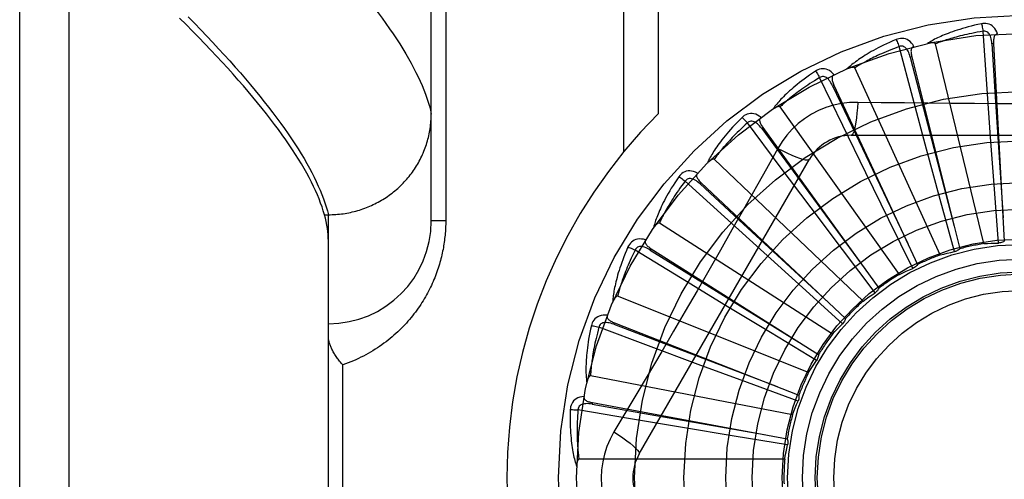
# Model space of a CAD drawing. Header units: inches. Extents: x 0 to 243, y 0 to 157.
# Tile 141 of 256: x 46.748 to 47.346, y 87.446 to 87.725. Entities that reach past the tile are written whole.
import ezdxf

# ---------------------------------------------------------------- set-up
doc = ezdxf.new("R2010")
doc.units = ezdxf.units.IN
doc.header["$LTSCALE"] = 13.357143
doc.header["$MEASUREMENT"] = 0
doc.linetypes.add('HIDDEN', pattern=[0.2, 0.1, -0.1])
doc.layers.add('LEFTHAND_DOOR_ASSEMBLY', color=7, linetype='CONTINUOUS')

msp = doc.modelspace()

# ---------------------------------------------------------------- linework, layer by layer
at = {"layer": 'LEFTHAND_DOOR_ASSEMBLY', "color": 8, "linetype": 'HIDDEN'}
for p, q in [((46.77773, 86.88988), (46.77773, 88.00302)), ((46.74773, 86.91927), (46.74773, 87.97363)), ((46.99773, 87.6027), (46.99773, 87.94306)), ((47.11444, 87.91645), (47.11444, 87.64443)), ((47.13565, 87.91645), (47.13565, 87.66782)), ((47.00651, 87.88395), (47.00651, 87.6027)), ((47.33518, 87.68577), (47.33292, 87.71799)), ((47.29027, 87.67746), (47.28195, 87.70867)), ((47.33343, 87.58889), (47.30397, 87.71033)), ((47.3393, 87.7105), (47.33834, 87.71045)), ((47.3393, 87.7105), (47.34584, 87.59033)), ((47.28964, 87.70253), (47.28871, 87.70229)), ((47.28964, 87.70253), (47.3188, 87.58576)), ((47.30689, 87.582), (47.25497, 87.69568)), ((47.24774, 87.66081), (47.23367, 87.68988)), ((47.24238, 87.6853), (47.24151, 87.68489)), ((47.24238, 87.6853), (47.29311, 87.57616)), ((47.33749, 87.65367), (47.33518, 87.68577)), ((47.28213, 87.57021), (47.20964, 87.67201)), ((47.29861, 87.64638), (47.29027, 87.67746)), ((47.20913, 87.6364), (47.18981, 87.66228)), ((47.26182, 87.63186), (47.24774, 87.66081)), ((47.19923, 87.65943), (47.19845, 87.65887)), ((47.19923, 87.65943), (47.2697, 87.56187)), ((47.25278, 87.65478), (47.45967, 87.65478)), ((47.33984, 87.62196), (47.33749, 87.65367)), ((47.20819, 87.64676), (47.20129, 87.63439)), ((47.30692, 87.61569), (47.29861, 87.64638)), ((47.12408, 87.46103), (47.22752, 87.6402)), ((47.26004, 87.55395), (47.1696, 87.64019)), ((47.22843, 87.61065), (47.20913, 87.6364)), ((47.27578, 87.6033), (47.26182, 87.63186)), ((47.17584, 87.60513), (47.15197, 87.62689)), ((47.16176, 87.62587), (47.1611, 87.62518)), ((47.16176, 87.62587), (47.24942, 87.54341)), ((47.34232, 87.58926), (47.33984, 87.62196)), ((47.31554, 87.58405), (47.30692, 87.61569)), ((46.93286, 87.60648), (46.93523, 87.60648)), ((46.93523, 87.60648), (46.93637, 87.60649)), ((46.93523, 87.28642), (46.93523, 87.60648)), ((47.24755, 87.58524), (47.22843, 87.61065)), ((47.00651, 87.6027), (46.99773, 87.6027)), ((47.24144, 87.53381), (47.1363, 87.60137)), ((47.19967, 87.58349), (47.17584, 87.60513)), ((47.29024, 87.57386), (47.27578, 87.6033)), ((47.14907, 87.56813), (47.12152, 87.58497)), ((47.13132, 87.58583), (47.13081, 87.58502)), ((47.13132, 87.58583), (47.233, 87.52145)), ((47.22325, 87.56217), (47.19967, 87.58349)), ((47.26732, 87.55907), (47.24755, 87.58524)), ((47.17656, 87.55139), (47.14907, 87.56813)), ((47.24761, 87.54021), (47.22325, 87.56217)), ((47.22698, 87.51051), (47.11096, 87.55695)), ((47.20375, 87.53491), (47.17656, 87.55139)), ((47.10901, 87.54075), (47.10866, 87.53985)), ((47.10901, 87.54075), (47.22104, 87.49677)), ((47.12979, 87.52672), (47.09954, 87.53805)), ((47.23183, 87.51796), (47.20375, 87.53491)), ((47.15995, 87.51549), (47.12979, 87.52672)), ((46.94401, 87.3777), (46.94401, 87.5152)), ((47.18977, 87.50445), (47.15995, 87.51549)), ((47.21719, 87.48489), (47.09448, 87.50854)), ((47.22054, 87.49313), (47.18977, 87.50445)), ((47.09563, 87.49226), (47.09545, 87.49131)), ((47.09563, 87.49226), (47.21396, 87.47028)), ((47.11869, 87.48242), (47.08685, 87.48782)), ((47.15043, 87.4771), (47.11869, 87.48242)), ((47.1818, 87.4719), (47.15043, 87.4771)), ((47.21416, 87.4666), (47.1818, 87.4719)), ((47.21243, 87.45788), (47.08746, 87.45788))]:
    msp.add_line(p, q, dxfattribs=at)
for points in [[(46.96291, 87.73247), (46.96541, 87.72918), (46.96783, 87.72592), (46.97015, 87.72271), (46.97239, 87.71954), (46.97453, 87.71642), (46.97659, 87.71334), (46.97855, 87.7103), (46.98042, 87.70731), (46.9822, 87.70436), (46.98389, 87.70146), (46.9855, 87.6986), (46.98701, 87.69578), (46.98843, 87.69301), (46.98976, 87.69028), (46.99101, 87.68759), (46.99216, 87.68495), (46.99322, 87.68235), (46.9942, 87.6798), (46.99508, 87.67729), (46.99588, 87.67482), (46.99658, 87.67239), (46.9972, 87.67001), (46.99773, 87.66767)], [(46.93286, 87.60648), (46.93217, 87.60881), (46.9314, 87.61118), (46.93054, 87.6136), (46.9296, 87.61606), (46.92857, 87.61857), (46.92745, 87.62112), (46.92624, 87.62371), (46.92495, 87.62635), (46.92357, 87.62902), (46.9221, 87.63175), (46.92054, 87.63451), (46.9189, 87.63732), (46.91717, 87.64017), (46.91535, 87.64307), (46.91344, 87.64601), (46.91144, 87.649), (46.90935, 87.65203), (46.90718, 87.65511), (46.90491, 87.65823), (46.90256, 87.66139), (46.90012, 87.6646), (46.89758, 87.66785), (46.89496, 87.67115), (46.89225, 87.67449), (46.88945, 87.67788), (46.88656, 87.68131), (46.88358, 87.68479), (46.88051, 87.68832), (46.87735, 87.69189), (46.87409, 87.6955), (46.87075, 87.69916), (46.86732, 87.70286), (46.86379, 87.70661), (46.86017, 87.71041), (46.85646, 87.71425), (46.85266, 87.71814), (46.84877, 87.72207), (46.84479, 87.72605)], [(46.85002, 87.7268), (46.8539, 87.72284), (46.85769, 87.71892), (46.8614, 87.71504), (46.86501, 87.7112), (46.86854, 87.70741), (46.87198, 87.70366), (46.87533, 87.69995), (46.87859, 87.69628), (46.88176, 87.69266), (46.88484, 87.68908), (46.88784, 87.68554), (46.89074, 87.68205), (46.89356, 87.6786), (46.89629, 87.67519), (46.89893, 87.67183), (46.90148, 87.66851), (46.90394, 87.66523), (46.90631, 87.662), (46.9086, 87.65881), (46.91079, 87.65566), (46.9129, 87.65256), (46.91492, 87.6495), (46.91685, 87.64648), (46.91869, 87.64351), (46.92045, 87.64058), (46.92211, 87.6377), (46.92369, 87.63486), (46.92518, 87.63206), (46.92658, 87.62931), (46.92789, 87.6266), (46.92912, 87.62393), (46.93025, 87.62131), (46.9313, 87.61873), (46.93226, 87.61619), (46.93313, 87.6137)], [(47.33198, 87.72257), (47.3298, 87.7221), (47.32772, 87.72162), (47.32574, 87.72114), (47.32385, 87.72065), (47.32206, 87.72016), (47.32035, 87.71967), (47.31873, 87.71918), (47.31718, 87.71869), (47.31571, 87.7182), (47.31431, 87.71771), (47.31297, 87.71722), (47.3117, 87.71674), (47.31049, 87.71627), (47.30933, 87.7158), (47.30823, 87.71534), (47.30719, 87.71488), (47.30619, 87.71443), (47.30525, 87.71398), (47.30435, 87.71354), (47.3035, 87.71311), (47.30269, 87.71268), (47.30192, 87.71226), (47.3012, 87.71184), (47.30051, 87.71144), (47.29985, 87.71104), (47.29923, 87.71064)], [(47.34172, 87.71633), (47.34123, 87.7176), (47.34066, 87.71872), (47.34, 87.71972), (47.33927, 87.72057), (47.33845, 87.72128), (47.33757, 87.72184), (47.33663, 87.72226), (47.33566, 87.72255), (47.33468, 87.7227), (47.33372, 87.72275), (47.33282, 87.7227), (47.33198, 87.72257)], [(47.33198, 87.72257), (47.33213, 87.72197), (47.33229, 87.72128), (47.33245, 87.72052), (47.33261, 87.71971), (47.33277, 87.71886), (47.33292, 87.71799)], [(47.29091, 87.70871), (47.29019, 87.70986), (47.28941, 87.71086), (47.28858, 87.71171), (47.2877, 87.71241), (47.28676, 87.71295), (47.28579, 87.71334), (47.28479, 87.71357), (47.28378, 87.71367), (47.28278, 87.71363), (47.28184, 87.7135), (47.28096, 87.71328), (47.28016, 87.71299)], [(47.33292, 87.71799), (47.33109, 87.71768), (47.32935, 87.71737), (47.32768, 87.71705), (47.32608, 87.71673), (47.32455, 87.71641), (47.32309, 87.71609), (47.32169, 87.71577), (47.32035, 87.71545), (47.31906, 87.71514), (47.31784, 87.71482), (47.31666, 87.71451), (47.31554, 87.7142), (47.31446, 87.71389), (47.31343, 87.71359), (47.31244, 87.7133), (47.3115, 87.713), (47.31059, 87.71272), (47.30972, 87.71243), (47.30889, 87.71216), (47.30809, 87.71188), (47.30733, 87.71161), (47.30659, 87.71135), (47.3059, 87.71109), (47.30523, 87.71083), (47.30458, 87.71058), (47.30397, 87.71033)], [(47.33834, 87.71045), (47.33826, 87.71148), (47.33813, 87.71246), (47.33795, 87.71337), (47.33772, 87.71423), (47.33745, 87.71502), (47.33712, 87.71574), (47.33674, 87.71639), (47.3363, 87.71695), (47.33581, 87.7174), (47.33527, 87.71774), (47.33469, 87.71796), (47.33409, 87.71808), (47.3335, 87.71809), (47.33291, 87.71799)], [(47.34172, 87.71633), (47.34127, 87.71626), (47.34086, 87.71611), (47.3405, 87.71589), (47.3402, 87.7156), (47.33995, 87.71525), (47.33975, 87.71486), (47.33959, 87.71442), (47.33947, 87.71394), (47.33938, 87.71343), (47.33932, 87.71288), (47.33928, 87.71232), (47.33927, 87.71173), (47.33928, 87.71113), (47.3393, 87.7105)], [(47.28016, 87.71299), (47.27811, 87.71212), (47.27616, 87.71125), (47.2743, 87.71041), (47.27255, 87.70957), (47.27088, 87.70875), (47.26929, 87.70795), (47.26779, 87.70715), (47.26637, 87.70638), (47.26501, 87.70562), (47.26373, 87.70487), (47.26251, 87.70414), (47.26135, 87.70343), (47.26025, 87.70273), (47.25921, 87.70206), (47.25821, 87.70139), (47.25727, 87.70075), (47.25638, 87.70012), (47.25554, 87.6995), (47.25474, 87.6989), (47.25398, 87.69831), (47.25327, 87.69774), (47.2526, 87.69718), (47.25197, 87.69663), (47.25136, 87.6961), (47.2508, 87.69559), (47.25026, 87.69508)], [(47.28195, 87.70867), (47.28022, 87.70802), (47.27856, 87.70738), (47.27698, 87.70676), (47.27547, 87.70614), (47.27403, 87.70554), (47.27265, 87.70495), (47.27134, 87.70437), (47.27009, 87.7038), (47.26889, 87.70325), (47.26774, 87.70271), (47.26665, 87.70218), (47.2656, 87.70166), (47.2646, 87.70116), (47.26365, 87.70067), (47.26273, 87.70019), (47.26186, 87.69972), (47.26102, 87.69927), (47.26022, 87.69883), (47.25946, 87.69839), (47.25873, 87.69798), (47.25803, 87.69757), (47.25736, 87.69717), (47.25672, 87.69678), (47.25611, 87.6964), (47.25553, 87.69603), (47.25497, 87.69568)], [(47.28016, 87.71299), (47.28042, 87.71243), (47.28071, 87.71178), (47.28101, 87.71107), (47.28132, 87.71031), (47.28164, 87.7095), (47.28195, 87.70867)], [(47.2887, 87.70229), (47.28842, 87.70329), (47.28811, 87.70422), (47.28776, 87.70509), (47.28738, 87.70589), (47.28696, 87.70661), (47.2865, 87.70726), (47.286, 87.70782), (47.28547, 87.70829), (47.2849, 87.70864), (47.28431, 87.70887), (47.2837, 87.70898), (47.28308, 87.70898), (47.2825, 87.70887), (47.28195, 87.70867)], [(47.29091, 87.70871), (47.29048, 87.70855), (47.2901, 87.70833), (47.2898, 87.70804), (47.28955, 87.7077), (47.28937, 87.70732), (47.28925, 87.70689), (47.28917, 87.70643), (47.28915, 87.70593), (47.28916, 87.70541), (47.2892, 87.70487), (47.28927, 87.70431), (47.28937, 87.70373), (47.28949, 87.70314), (47.28964, 87.70253)], [(47.30397, 87.71033), (47.3039, 87.71049), (47.30379, 87.71062), (47.30365, 87.71073), (47.30348, 87.71081), (47.30329, 87.71088), (47.30309, 87.71093), (47.30288, 87.71096), (47.30266, 87.71099), (47.30242, 87.711), (47.30218, 87.71101), (47.30193, 87.711), (47.30167, 87.71099), (47.3014, 87.71098), (47.30112, 87.71095), (47.30084, 87.71092), (47.30054, 87.71088), (47.30023, 87.71084), (47.29992, 87.71078), (47.29958, 87.71072), (47.29924, 87.71065)], [(47.33834, 87.71045), (47.34037, 87.67824), (47.34509, 87.60451)], [(47.28871, 87.70229), (47.29679, 87.67105), (47.31538, 87.59954)], [(47.25497, 87.69568), (47.25487, 87.69582), (47.25474, 87.69593), (47.25459, 87.696), (47.2544, 87.69605), (47.25421, 87.69608), (47.254, 87.69609), (47.25378, 87.69609), (47.25356, 87.69607), (47.25333, 87.69604), (47.25309, 87.696), (47.25284, 87.69595), (47.25259, 87.69589), (47.25233, 87.69582), (47.25206, 87.69574), (47.25179, 87.69566), (47.2515, 87.69556), (47.25121, 87.69546), (47.25091, 87.69535), (47.25059, 87.69522), (47.25027, 87.69509)], [(47.23109, 87.69377), (47.22924, 87.69253), (47.22749, 87.69131), (47.22583, 87.69013), (47.22426, 87.68898), (47.22278, 87.68786), (47.22138, 87.68677), (47.22005, 87.68571), (47.2188, 87.68467), (47.21761, 87.68367), (47.21649, 87.6827), (47.21543, 87.68175), (47.21443, 87.68083), (47.21348, 87.67994), (47.21258, 87.67907), (47.21174, 87.67824), (47.21093, 87.67743), (47.21018, 87.67664), (47.20947, 87.67587), (47.2088, 87.67513), (47.20817, 87.67441), (47.20758, 87.67371), (47.20702, 87.67303), (47.2065, 87.67238), (47.20601, 87.67175), (47.20555, 87.67113), (47.20512, 87.67053)], [(47.23367, 87.68988), (47.23209, 87.68891), (47.23058, 87.68797), (47.22915, 87.68705), (47.22778, 87.68616), (47.22648, 87.6853), (47.22524, 87.68446), (47.22406, 87.68364), (47.22294, 87.68285), (47.22187, 87.68208), (47.22084, 87.68133), (47.21987, 87.6806), (47.21894, 87.6799), (47.21805, 87.67921), (47.21721, 87.67855), (47.2164, 87.67791), (47.21563, 87.67729), (47.2149, 87.67668), (47.21419, 87.6761), (47.21352, 87.67553), (47.21289, 87.67498), (47.21228, 87.67444), (47.2117, 87.67393), (47.21114, 87.67342), (47.21062, 87.67294), (47.21011, 87.67247), (47.20964, 87.67201)], [(47.24246, 87.69161), (47.24153, 87.6926), (47.24058, 87.69344), (47.2396, 87.69411), (47.2386, 87.69463), (47.23758, 87.69499), (47.23656, 87.69518), (47.23552, 87.69522), (47.23451, 87.69513), (47.23355, 87.69491), (47.23264, 87.69459), (47.23183, 87.69422), (47.23109, 87.69377)], [(47.23109, 87.69377), (47.23146, 87.69327), (47.23186, 87.69269), (47.23229, 87.69205), (47.23274, 87.69136), (47.2332, 87.69063), (47.23367, 87.68988)], [(47.24151, 87.68489), (47.24104, 87.68582), (47.24056, 87.68667), (47.24005, 87.68746), (47.23953, 87.68817), (47.23898, 87.6888), (47.2384, 87.68935), (47.23781, 87.68981), (47.23719, 87.69017), (47.23657, 87.6904), (47.23595, 87.69052), (47.23532, 87.69051), (47.23472, 87.69039), (47.23417, 87.69018), (47.23366, 87.68987)], [(47.24246, 87.69161), (47.24206, 87.69137), (47.24174, 87.69109), (47.24149, 87.69074), (47.24132, 87.69036), (47.24121, 87.68995), (47.24117, 87.68951), (47.24118, 87.68904), (47.24125, 87.68855), (47.24136, 87.68804), (47.24151, 87.68752), (47.24168, 87.68698), (47.24189, 87.68643), (47.24212, 87.68587), (47.24238, 87.6853)], [(47.24151, 87.68489), (47.25536, 87.65575), (47.28714, 87.58905)], [(47.20964, 87.67201), (47.20951, 87.67213), (47.20936, 87.67221), (47.20919, 87.67226), (47.20901, 87.67227), (47.20881, 87.67226), (47.2086, 87.67223), (47.20839, 87.67219), (47.20818, 87.67213), (47.20795, 87.67205), (47.20773, 87.67197), (47.20749, 87.67187), (47.20725, 87.67177), (47.20701, 87.67165), (47.20676, 87.67152), (47.20651, 87.67139), (47.20625, 87.67124), (47.20598, 87.67108), (47.20571, 87.67092), (47.20545, 87.67075), (47.2052, 87.67059)], [(47.25677, 87.6748), (47.25183, 87.67465), (47.24697, 87.67407), (47.24218, 87.67305), (47.23751, 87.67162), (47.23298, 87.66976), (47.22863, 87.66751), (47.2245, 87.66487), (47.22062, 87.66187), (47.21703, 87.65855), (47.21375, 87.65491), (47.2108, 87.65097), (47.20819, 87.64676)], [(47.25677, 87.6748), (47.25657, 87.67142), (47.25632, 87.66823), (47.25602, 87.66535), (47.25566, 87.66275), (47.25527, 87.66044), (47.25483, 87.65848), (47.25435, 87.6569), (47.25385, 87.65573), (47.25332, 87.65502), (47.25278, 87.65478)], [(47.31357, 87.67415), (47.28515, 87.67443), (47.27099, 87.67459), (47.25677, 87.6748)], [(47.44152, 87.67459), (47.41318, 87.67429), (47.39897, 87.67416), (47.38474, 87.67407), (47.37051, 87.674), (47.35628, 87.67398), (47.34204, 87.67399), (47.3278, 87.67406), (47.31357, 87.67415)], [(46.93637, 87.60649), (46.9375, 87.60652), (46.93862, 87.60657), (46.93975, 87.60664), (46.94087, 87.60673), (46.942, 87.60684), (46.94312, 87.60697), (46.94423, 87.60711), (46.94535, 87.60728), (46.94646, 87.60747), (46.94757, 87.60768), (46.94867, 87.60791), (46.94977, 87.60816), (46.95087, 87.60842), (46.95196, 87.60871), (46.95304, 87.60901), (46.95412, 87.60934), (46.95519, 87.60968), (46.95626, 87.61005), (46.95732, 87.61043), (46.95837, 87.61083), (46.95941, 87.61124), (46.96045, 87.61168), (46.96148, 87.61214), (46.9625, 87.61261), (46.96351, 87.6131), (46.96451, 87.61361), (46.9655, 87.61414), (46.96648, 87.61468), (46.96746, 87.61524), (46.96842, 87.61582), (46.96937, 87.61641), (46.97031, 87.61703), (46.97123, 87.61765), (46.97215, 87.6183), (46.97306, 87.61896), (46.97395, 87.61964), (46.97483, 87.62033), (46.97569, 87.62104), (46.97655, 87.62176), (46.97739, 87.6225), (46.97821, 87.62325), (46.97902, 87.62402), (46.97982, 87.6248), (46.9806, 87.62559), (46.98137, 87.6264), (46.98213, 87.62722), (46.98286, 87.62806), (46.98359, 87.62891), (46.98429, 87.62977), (46.98498, 87.63064), (46.98566, 87.63153), (46.98632, 87.63243), (46.98696, 87.63333), (46.98758, 87.63425), (46.98819, 87.63519), (46.98878, 87.63613), (46.98935, 87.63708), (46.98991, 87.63804), (46.99045, 87.63901), (46.99097, 87.63999), (46.99147, 87.64098), (46.99195, 87.64198), (46.99242, 87.64299), (46.99286, 87.644), (46.99329, 87.64503), (46.9937, 87.64605), (46.99409, 87.64709), (46.99445, 87.64814), (46.99481, 87.64919), (46.99514, 87.65024), (46.99545, 87.6513), (46.99574, 87.65237), (46.99601, 87.65344), (46.99626, 87.65452), (46.9965, 87.6556), (46.99671, 87.65669), (46.9969, 87.65777), (46.99708, 87.65887), (46.99723, 87.65996), (46.99736, 87.66106), (46.99747, 87.66216), (46.99756, 87.66326), (46.99763, 87.66436), (46.99769, 87.66546), (46.99772, 87.66657), (46.99773, 87.66767)], [(47.18655, 87.66562), (47.18496, 87.66405), (47.18347, 87.66253), (47.18207, 87.66105), (47.18075, 87.65962), (47.1795, 87.65824), (47.17833, 87.6569), (47.17723, 87.65561), (47.1762, 87.65436), (47.17522, 87.65315), (47.17431, 87.65198), (47.17345, 87.65085), (47.17264, 87.64976), (47.17187, 87.6487), (47.17116, 87.64769), (47.17048, 87.6467), (47.16985, 87.64575), (47.16925, 87.64484), (47.1687, 87.64395), (47.16818, 87.6431), (47.1677, 87.64227), (47.16725, 87.64147), (47.16684, 87.6407), (47.16645, 87.63996), (47.16609, 87.63925), (47.16575, 87.63856), (47.16545, 87.63789)], [(47.19812, 87.66565), (47.19702, 87.66645), (47.19593, 87.66709), (47.19484, 87.66757), (47.19376, 87.66789), (47.19269, 87.66804), (47.19165, 87.66804), (47.19062, 87.66788), (47.18965, 87.6676), (47.18874, 87.6672), (47.18791, 87.66672), (47.18718, 87.6662), (47.18655, 87.66562)], [(47.18655, 87.66562), (47.187, 87.6652), (47.18751, 87.66471), (47.18805, 87.66416), (47.18862, 87.66357), (47.18922, 87.66293), (47.18981, 87.66228)], [(47.19812, 87.66565), (47.19777, 87.66534), (47.19751, 87.665), (47.19733, 87.66462), (47.19723, 87.66421), (47.19721, 87.66378), (47.19725, 87.66334), (47.19735, 87.66289), (47.19751, 87.66242), (47.19771, 87.66194), (47.19796, 87.66145), (47.19823, 87.66095), (47.19854, 87.66045), (47.19887, 87.65995), (47.19923, 87.65943)], [(47.18981, 87.66228), (47.18845, 87.66104), (47.18714, 87.65983), (47.18591, 87.65866), (47.18474, 87.65752), (47.18362, 87.65643), (47.18257, 87.65537), (47.18156, 87.65434), (47.18061, 87.65335), (47.1797, 87.65239), (47.17884, 87.65146), (47.17802, 87.65057), (47.17724, 87.6497), (47.1765, 87.64886), (47.1758, 87.64805), (47.17512, 87.64726), (47.17449, 87.64651), (47.17388, 87.64577), (47.1733, 87.64507), (47.17275, 87.64438), (47.17223, 87.64372), (47.17173, 87.64308), (47.17126, 87.64246), (47.17081, 87.64187), (47.17039, 87.64129), (47.16998, 87.64073), (47.1696, 87.64019)], [(47.19845, 87.65887), (47.19782, 87.65969), (47.19719, 87.66044), (47.19654, 87.66112), (47.19589, 87.66172), (47.19523, 87.66223), (47.19456, 87.66266), (47.19389, 87.663), (47.19322, 87.66323), (47.19257, 87.66335), (47.19193, 87.66335), (47.19132, 87.66322), (47.19075, 87.66299), (47.19025, 87.66268), (47.18981, 87.66228)], [(47.19845, 87.65887), (47.21757, 87.63288), (47.2614, 87.57339)], [(47.20819, 87.64676), (47.21122, 87.64524), (47.21411, 87.64387), (47.21676, 87.64269), (47.21918, 87.64169), (47.22138, 87.64088), (47.2233, 87.64028), (47.22491, 87.6399), (47.22617, 87.63976), (47.22705, 87.63986), (47.22752, 87.6402)], [(47.1696, 87.64019), (47.16945, 87.64029), (47.16929, 87.64034), (47.16912, 87.64035), (47.16893, 87.64033), (47.16874, 87.64028), (47.16854, 87.64021), (47.16834, 87.64013), (47.16814, 87.64003), (47.16794, 87.63992), (47.16773, 87.63979), (47.16752, 87.63965), (47.1673, 87.6395), (47.16709, 87.63934), (47.16687, 87.63917), (47.16665, 87.63899), (47.16642, 87.6388), (47.16619, 87.63859), (47.16595, 87.63838), (47.1657, 87.63814), (47.16545, 87.6379)], [(47.20129, 87.63439), (47.18739, 87.6097), (47.1804, 87.59732), (47.17336, 87.58495), (47.16631, 87.5726), (47.1592, 87.56026), (47.15207, 87.54793), (47.1449, 87.53564), (47.1377, 87.52336)], [(47.15949, 87.63176), (47.15826, 87.63234), (47.15707, 87.63276), (47.15591, 87.63303), (47.15479, 87.63314), (47.15371, 87.63309), (47.15268, 87.63289), (47.15171, 87.63254), (47.15081, 87.63208), (47.14999, 87.63151), (47.14927, 87.63089), (47.14865, 87.63023), (47.14813, 87.62955)], [(47.15949, 87.63176), (47.15921, 87.6314), (47.15902, 87.63101), (47.15891, 87.6306), (47.15889, 87.63018), (47.15895, 87.62976), (47.15908, 87.62934), (47.15926, 87.62891), (47.15951, 87.62848), (47.1598, 87.62804), (47.16013, 87.62761), (47.16049, 87.62718), (47.16089, 87.62674), (47.16131, 87.62631), (47.16176, 87.62587)], [(47.14813, 87.62955), (47.14688, 87.62771), (47.1457, 87.62593), (47.1446, 87.62421), (47.14357, 87.62256), (47.14261, 87.62097), (47.14172, 87.61944), (47.14088, 87.61796), (47.1401, 87.61653), (47.13938, 87.61516), (47.1387, 87.61384), (47.13807, 87.61257), (47.13748, 87.61134), (47.13693, 87.61016), (47.13642, 87.60903), (47.13594, 87.60793), (47.1355, 87.60688), (47.13509, 87.60587), (47.13471, 87.60489), (47.13437, 87.60395), (47.13405, 87.60305), (47.13376, 87.60218), (47.1335, 87.60135), (47.13326, 87.60055), (47.13304, 87.59978), (47.13284, 87.59904), (47.13266, 87.59832)], [(47.15197, 87.62689), (47.15087, 87.6254), (47.14982, 87.62397), (47.14883, 87.62259), (47.14789, 87.62126), (47.14701, 87.61997), (47.14617, 87.61873), (47.14538, 87.61753), (47.14463, 87.61638), (47.14392, 87.61526), (47.14325, 87.61419), (47.14261, 87.61315), (47.14201, 87.61215), (47.14144, 87.61119), (47.1409, 87.61026), (47.14039, 87.60936), (47.13991, 87.6085), (47.13945, 87.60766), (47.13902, 87.60686), (47.13861, 87.60608), (47.13822, 87.60533), (47.13785, 87.60461), (47.13751, 87.60392), (47.13718, 87.60324), (47.13687, 87.6026), (47.13658, 87.60197), (47.1363, 87.60137)], [(47.14813, 87.62955), (47.14866, 87.62922), (47.14925, 87.62883), (47.14989, 87.6284), (47.15056, 87.62792), (47.15126, 87.62741), (47.15197, 87.62689)], [(47.1611, 87.62517), (47.16033, 87.62586), (47.15956, 87.62648), (47.1588, 87.62702), (47.15805, 87.62748), (47.1573, 87.62786), (47.15656, 87.62816), (47.15584, 87.62836), (47.15514, 87.62847), (47.15448, 87.62846), (47.15385, 87.62833), (47.15327, 87.62809), (47.15276, 87.62776), (47.15233, 87.62736), (47.15197, 87.62688)], [(47.1611, 87.62518), (47.1848, 87.60327), (47.23909, 87.55316)], [(46.93313, 87.6137), (46.93392, 87.61125), (46.93462, 87.60884), (46.93523, 87.60648)], [(46.93523, 87.5905), (46.93519, 87.59237), (46.93508, 87.59428), (46.93489, 87.59622), (46.93463, 87.5982), (46.9343, 87.60021), (46.93389, 87.60227), (46.93341, 87.60435), (46.93286, 87.60648)], [(47.00651, 87.6027), (47.00651, 87.60162), (47.00649, 87.60055), (47.00646, 87.59948), (47.00641, 87.59841), (47.00636, 87.59734), (47.00629, 87.59626), (47.00621, 87.59519), (47.00611, 87.59411), (47.006, 87.59302), (47.00588, 87.59194), (47.00575, 87.59085), (47.0056, 87.58976), (47.00544, 87.58866), (47.00527, 87.58756), (47.00508, 87.58646), (47.00487, 87.58536), (47.00465, 87.58425), (47.00442, 87.58313), (47.00417, 87.58202), (47.00391, 87.58089), (47.00362, 87.57976), (47.00333, 87.57863), (47.00301, 87.57749), (47.00268, 87.57634), (47.00233, 87.57519), (47.00196, 87.57404), (47.00157, 87.57288), (47.00117, 87.57172), (47.00075, 87.57055), (47.0003, 87.56938), (46.99984, 87.56821), (46.99936, 87.56704), (46.99886, 87.56587), (46.99835, 87.5647), (46.99781, 87.56353), (46.99725, 87.56236), (46.99667, 87.56119), (46.99608, 87.56002), (46.99546, 87.55885), (46.99482, 87.55769), (46.99416, 87.55653), (46.99348, 87.55536), (46.99278, 87.55421), (46.99206, 87.55305), (46.99131, 87.5519), (46.99055, 87.55075), (46.98976, 87.54961), (46.98895, 87.54847), (46.98811, 87.54733), (46.98725, 87.5462), (46.98637, 87.54508), (46.98547, 87.54396), (46.98454, 87.54285), (46.98359, 87.54174), (46.98261, 87.54065), (46.98161, 87.53956), (46.98059, 87.53848), (46.97954, 87.53741), (46.97847, 87.53635), (46.97737, 87.5353), (46.97625, 87.53426), (46.9751, 87.53324), (46.97393, 87.53223), (46.97273, 87.53123), (46.97151, 87.53024), (46.97027, 87.52927), (46.969, 87.52832), (46.96771, 87.52738), (46.96639, 87.52646), (46.96505, 87.52555), (46.96369, 87.52467), (46.9623, 87.5238), (46.96089, 87.52296), (46.95946, 87.52213), (46.958, 87.52133), (46.95653, 87.52055), (46.95503, 87.51979), (46.95352, 87.51906), (46.95198, 87.51835), (46.95042, 87.51767), (46.94885, 87.51701), (46.94725, 87.51638), (46.94564, 87.51578), (46.94401, 87.5152)], [(47.1363, 87.60137), (47.13614, 87.60144), (47.13598, 87.60146), (47.1358, 87.60144), (47.13562, 87.60138), (47.13544, 87.6013), (47.13526, 87.60119), (47.13508, 87.60107), (47.13491, 87.60094), (47.13473, 87.60079), (47.13455, 87.60062), (47.13437, 87.60045), (47.13418, 87.60026), (47.134, 87.60006), (47.13382, 87.59985), (47.13363, 87.59963), (47.13345, 87.5994), (47.13325, 87.59915), (47.13306, 87.5989), (47.13289, 87.59865), (47.13272, 87.59841)], [(47.12797, 87.59118), (47.12666, 87.59152), (47.12541, 87.59171), (47.12422, 87.59175), (47.1231, 87.59164), (47.12205, 87.59139), (47.12108, 87.591), (47.12019, 87.59048), (47.11939, 87.58985), (47.1187, 87.58914), (47.1181, 87.58839), (47.11762, 87.58763), (47.11724, 87.58686)], [(47.12798, 87.59118), (47.12777, 87.59077), (47.12765, 87.59036), (47.12763, 87.58993), (47.12769, 87.58952), (47.12782, 87.58911), (47.12803, 87.58872), (47.12829, 87.58833), (47.12861, 87.58796), (47.12898, 87.58759), (47.12939, 87.58722), (47.12983, 87.58687), (47.1303, 87.58652), (47.1308, 87.58617), (47.13132, 87.58583)], [(47.33343, 87.58889), (47.33566, 87.58903), (47.33788, 87.58914), (47.3401, 87.58922), (47.34232, 87.58926)], [(47.34584, 87.59033), (47.3453, 87.59001), (47.34474, 87.58975), (47.34415, 87.58954), (47.34354, 87.58939), (47.34293, 87.5893), (47.34232, 87.58926)], [(47.11724, 87.58686), (47.11636, 87.58481), (47.11554, 87.58284), (47.11479, 87.58095), (47.11409, 87.57913), (47.11345, 87.57739), (47.11286, 87.57571), (47.11232, 87.5741), (47.11182, 87.57256), (47.11137, 87.57107), (47.11095, 87.56965), (47.11057, 87.56828), (47.11023, 87.56696), (47.10991, 87.5657), (47.10962, 87.56449), (47.10936, 87.56332), (47.10912, 87.56221), (47.10891, 87.56114), (47.10873, 87.56011), (47.10857, 87.55912), (47.10843, 87.55817), (47.10831, 87.55727), (47.10821, 87.5564), (47.10812, 87.55557), (47.10805, 87.55477), (47.108, 87.554), (47.10796, 87.55327)], [(47.12152, 87.58497), (47.12071, 87.58331), (47.11995, 87.5817), (47.11924, 87.58016), (47.11857, 87.57867), (47.11795, 87.57724), (47.11736, 87.57586), (47.11681, 87.57454), (47.11629, 87.57326), (47.11581, 87.57203), (47.11535, 87.57085), (47.11492, 87.56971), (47.11452, 87.56862), (47.11415, 87.56756), (47.11379, 87.56655), (47.11346, 87.56557), (47.11315, 87.56463), (47.11286, 87.56372), (47.11259, 87.56285), (47.11233, 87.56201), (47.11209, 87.5612), (47.11187, 87.56043), (47.11166, 87.55968), (47.11146, 87.55896), (47.11128, 87.55826), (47.11112, 87.55759), (47.11096, 87.55695)], [(47.11724, 87.58686), (47.11782, 87.58664), (47.11847, 87.58637), (47.11918, 87.58606), (47.11993, 87.58572), (47.12072, 87.58536), (47.12152, 87.58497)], [(47.13081, 87.58502), (47.12991, 87.58555), (47.12904, 87.586), (47.1282, 87.58639), (47.12737, 87.5867), (47.12656, 87.58694), (47.12578, 87.58709), (47.12503, 87.58715), (47.12433, 87.58712), (47.12368, 87.58699), (47.12309, 87.58675), (47.12257, 87.5864), (47.12212, 87.58598), (47.12177, 87.5855), (47.12151, 87.58497)], [(47.13081, 87.58502), (47.15822, 87.56799), (47.22101, 87.52906)], [(47.30689, 87.582), (47.30904, 87.58256), (47.3112, 87.58309), (47.31337, 87.58359), (47.31554, 87.58405)], [(47.3188, 87.58576), (47.31833, 87.58535), (47.31783, 87.58499), (47.31729, 87.58467), (47.31672, 87.58441), (47.31614, 87.5842), (47.31554, 87.58405)], [(47.29311, 87.57616), (47.29273, 87.57567), (47.29231, 87.57522), (47.29183, 87.57481), (47.29133, 87.57444), (47.2908, 87.57412), (47.29024, 87.57386)], [(47.28213, 87.57021), (47.28414, 87.57117), (47.28616, 87.5721), (47.28819, 87.573), (47.29024, 87.57386)], [(47.26004, 87.55395), (47.26183, 87.55528), (47.26364, 87.55657), (47.26547, 87.55784), (47.26732, 87.55907)], [(47.2697, 87.56187), (47.26942, 87.56132), (47.26909, 87.5608), (47.26871, 87.5603), (47.26828, 87.55984), (47.26782, 87.55943), (47.26732, 87.55907)], [(47.11096, 87.55695), (47.11079, 87.55698), (47.11062, 87.55698), (47.11045, 87.55692), (47.11029, 87.55683), (47.11013, 87.55672), (47.10997, 87.55658), (47.10982, 87.55643), (47.10967, 87.55626), (47.10952, 87.55608), (47.10937, 87.55588), (47.10923, 87.55568), (47.10909, 87.55546), (47.10895, 87.55523), (47.10881, 87.55499), (47.10867, 87.55474), (47.10853, 87.55448), (47.10839, 87.5542), (47.10824, 87.55391), (47.1081, 87.5536), (47.10796, 87.55328)], [(47.10471, 87.54537), (47.10335, 87.54545), (47.10209, 87.5454), (47.10091, 87.54521), (47.09983, 87.5449), (47.09885, 87.54445), (47.09797, 87.54388), (47.0972, 87.5432), (47.09653, 87.54244), (47.09598, 87.54161), (47.09554, 87.54076), (47.09521, 87.53992), (47.09499, 87.53909)], [(47.10866, 87.53985), (47.10768, 87.5402), (47.10674, 87.54049), (47.10583, 87.54071), (47.10496, 87.54086), (47.10413, 87.54094), (47.10333, 87.54094), (47.10258, 87.54086), (47.10189, 87.54069), (47.10128, 87.54044), (47.10075, 87.54009), (47.1003, 87.53965), (47.09995, 87.53915), (47.0997, 87.53862), (47.09954, 87.53805)], [(47.10471, 87.54537), (47.10458, 87.54493), (47.10455, 87.5445), (47.10461, 87.54408), (47.10474, 87.54368), (47.10495, 87.54331), (47.10523, 87.54296), (47.10556, 87.54263), (47.10594, 87.54232), (47.10638, 87.54203), (47.10684, 87.54175), (47.10734, 87.54148), (47.10787, 87.54123), (47.10843, 87.54098), (47.10901, 87.54075)], [(47.24144, 87.53381), (47.24294, 87.53545), (47.24448, 87.53706), (47.24603, 87.53865), (47.24761, 87.54021)], [(47.24942, 87.54341), (47.24925, 87.54281), (47.24902, 87.54223), (47.24874, 87.54168), (47.24841, 87.54116), (47.24804, 87.54067), (47.24761, 87.54021)], [(47.09499, 87.53909), (47.09451, 87.53692), (47.09408, 87.53483), (47.09369, 87.53283), (47.09335, 87.53091), (47.09305, 87.52908), (47.09279, 87.52732), (47.09257, 87.52564), (47.09237, 87.52402), (47.09221, 87.52248), (47.09207, 87.521), (47.09195, 87.51959), (47.09186, 87.51823), (47.09179, 87.51693), (47.09174, 87.51568), (47.0917, 87.51449), (47.09168, 87.51335), (47.09168, 87.51226), (47.09169, 87.51121), (47.09172, 87.51021), (47.09176, 87.50926), (47.09182, 87.50835), (47.09188, 87.50748), (47.09195, 87.50664), (47.09204, 87.50585), (47.09213, 87.50508), (47.09223, 87.50436)], [(47.09954, 87.53805), (47.09907, 87.53626), (47.09863, 87.53454), (47.09822, 87.53289), (47.09785, 87.5313), (47.0975, 87.52978), (47.09718, 87.52832), (47.09689, 87.52691), (47.09663, 87.52556), (47.09638, 87.52426), (47.09616, 87.52302), (47.09596, 87.52182), (47.09577, 87.52067), (47.0956, 87.51956), (47.09545, 87.5185), (47.09531, 87.51747), (47.09518, 87.51649), (47.09506, 87.51555), (47.09496, 87.51464), (47.09487, 87.51377), (47.09478, 87.51293), (47.09471, 87.51212), (47.09465, 87.51135), (47.09459, 87.5106), (47.09455, 87.50989), (47.09451, 87.5092), (47.09448, 87.50854)], [(47.09499, 87.53909), (47.0956, 87.53898), (47.09629, 87.53884), (47.09704, 87.53868), (47.09785, 87.53849), (47.09869, 87.53828), (47.09954, 87.53805)], [(47.10866, 87.53985), (47.13879, 87.52832), (47.20782, 87.50198)], [(46.94401, 87.5152), (46.94351, 87.51576), (46.94303, 87.51632), (46.94255, 87.51689), (46.94209, 87.51746), (46.94164, 87.51802), (46.94121, 87.51859), (46.94079, 87.51916), (46.94038, 87.51973), (46.93999, 87.5203), (46.93961, 87.52086), (46.93924, 87.52143), (46.93889, 87.52199), (46.93856, 87.52254), (46.93824, 87.5231), (46.93794, 87.52365), (46.93766, 87.5242), (46.93739, 87.52474), (46.93713, 87.52527), (46.93689, 87.5258), (46.93667, 87.52633), (46.93647, 87.52684), (46.93628, 87.52735), (46.93611, 87.52786), (46.93595, 87.52835), (46.93581, 87.52884), (46.93568, 87.52932), (46.93557, 87.52978), (46.93548, 87.53024), (46.9354, 87.53069), (46.93534, 87.53114), (46.93529, 87.53157), (46.93525, 87.53199), (46.93523, 87.5324), (46.93523, 87.5328)], [(47.1377, 87.52336), (47.12325, 87.49888), (47.11603, 87.4867), (47.10874, 87.47449)], [(47.22698, 87.51051), (47.22815, 87.5124), (47.22935, 87.51427), (47.23057, 87.51613), (47.23183, 87.51796)], [(47.233, 87.52145), (47.23295, 87.52083), (47.23283, 87.52022), (47.23266, 87.51962), (47.23243, 87.51903), (47.23216, 87.51848), (47.23183, 87.51796)], [(47.09448, 87.50854), (47.09431, 87.50854), (47.09414, 87.5085), (47.09399, 87.50841), (47.09384, 87.50829), (47.09371, 87.50815), (47.09358, 87.50798), (47.09346, 87.50781), (47.09334, 87.50761), (47.09323, 87.50741), (47.09313, 87.50719), (47.09302, 87.50696), (47.09292, 87.50672), (47.09283, 87.50646), (47.09274, 87.5062), (47.09265, 87.50593), (47.09256, 87.50565), (47.09247, 87.50535), (47.09239, 87.50504), (47.09231, 87.50471), (47.09223, 87.50436)], [(47.09053, 87.49598), (47.08919, 87.49581), (47.08796, 87.49552), (47.08684, 87.49511), (47.08583, 87.49459), (47.08495, 87.49397), (47.0842, 87.49325), (47.08357, 87.49243), (47.08306, 87.49155), (47.08268, 87.49064), (47.08241, 87.48972), (47.08224, 87.48884), (47.08218, 87.48798)], [(47.09053, 87.49598), (47.09049, 87.49552), (47.09054, 87.49509), (47.09068, 87.49469), (47.09089, 87.49433), (47.09116, 87.49401), (47.0915, 87.49372), (47.09189, 87.49346), (47.09232, 87.49322), (47.0928, 87.49302), (47.09332, 87.49283), (47.09386, 87.49267), (47.09443, 87.49252), (47.09502, 87.49238), (47.09563, 87.49226)], [(47.21719, 87.48489), (47.21798, 87.48697), (47.21881, 87.48904), (47.21966, 87.49109), (47.22054, 87.49313)], [(47.22104, 87.49677), (47.2211, 87.49615), (47.2211, 87.49553), (47.22105, 87.49491), (47.22093, 87.49429), (47.22077, 87.4937), (47.22054, 87.49313)], [(47.08218, 87.48798), (47.08212, 87.48568), (47.0821, 87.48348), (47.0821, 87.48137), (47.08214, 87.47936), (47.0822, 87.47744), (47.08229, 87.4756), (47.08239, 87.47385), (47.08251, 87.47218), (47.08265, 87.47058), (47.08281, 87.46906), (47.08298, 87.46761), (47.08315, 87.46622), (47.08334, 87.4649), (47.08354, 87.46363), (47.08375, 87.46242), (47.08397, 87.46126), (47.08419, 87.46014), (47.08443, 87.45907), (47.08467, 87.45804), (47.08492, 87.45705), (47.08518, 87.45609), (47.08546, 87.45515), (47.08574, 87.45425), (47.08604, 87.45336)], [(47.08218, 87.48798), (47.08279, 87.48799), (47.0835, 87.48798), (47.08427, 87.48796), (47.0851, 87.48792), (47.08596, 87.48788), (47.08685, 87.48782)], [(47.08685, 87.48782), (47.08672, 87.48597), (47.08661, 87.4842), (47.08652, 87.4825), (47.08646, 87.48087), (47.08641, 87.47931), (47.08637, 87.47781), (47.08635, 87.47638), (47.08635, 87.475), (47.08635, 87.47368), (47.08637, 87.47241), (47.0864, 87.4712), (47.08643, 87.47003), (47.08647, 87.46891), (47.08652, 87.46784), (47.08658, 87.46681), (47.08664, 87.46582), (47.08671, 87.46487), (47.08677, 87.46396), (47.08685, 87.46309), (47.08693, 87.46225), (47.08701, 87.46144), (47.08709, 87.46067), (47.08718, 87.45993), (47.08727, 87.45922), (47.08736, 87.45853), (47.08746, 87.45788)], [(47.09545, 87.49131), (47.09443, 87.49147), (47.09345, 87.49157), (47.09252, 87.49162), (47.09163, 87.4916), (47.0908, 87.49152), (47.09002, 87.49137), (47.0893, 87.49115), (47.08865, 87.49086), (47.0881, 87.49049), (47.08764, 87.49005), (47.08729, 87.48953), (47.08704, 87.48898), (47.08689, 87.4884), (47.08684, 87.48781)], [(47.09545, 87.49131), (47.12723, 87.48569), (47.2, 87.47289)], [(47.10874, 87.47449), (47.10639, 87.47013), (47.10446, 87.46561), (47.10295, 87.46094), (47.10186, 87.45616), (47.1012, 87.45132), (47.10098, 87.44645)], [(47.10874, 87.47449), (47.11157, 87.47263), (47.1142, 87.47082), (47.11655, 87.46912), (47.11862, 87.46751), (47.12042, 87.46601), (47.1219, 87.46465), (47.12304, 87.46345), (47.12379, 87.46243), (47.12414, 87.46162), (47.12408, 87.46103)], [(47.21396, 87.47028), (47.21413, 87.46968), (47.21426, 87.46908), (47.21432, 87.46845), (47.21432, 87.46782), (47.21427, 87.46721), (47.21416, 87.4666)], [(47.21243, 87.45788), (47.21281, 87.46007), (47.21323, 87.46226), (47.21368, 87.46444), (47.21416, 87.4666)], [(47.08746, 87.45788), (47.08729, 87.45785), (47.08714, 87.45778), (47.087, 87.45766), (47.08688, 87.45752), (47.08677, 87.45735), (47.08668, 87.45717), (47.0866, 87.45697), (47.08652, 87.45676), (47.08645, 87.45654), (47.08639, 87.4563), (47.08633, 87.45606), (47.08628, 87.4558), (47.08623, 87.45554), (47.08619, 87.45527), (47.08615, 87.45498), (47.08612, 87.45469), (47.08609, 87.45437), (47.08607, 87.45406), (47.08606, 87.45376), (47.08605, 87.45348)], [(47.10098, 87.44645), (47.10121, 87.44157), (47.10186, 87.43674), (47.10295, 87.43196), (47.10446, 87.42729), (47.10639, 87.42277), (47.10874, 87.41841)]]:
    msp.add_lwpolyline(points, dxfattribs=at)
for radius in [0.28125, 0.27028, 0.235, 0.205, 0.17959, 0.1635, 0.14525, 0.142, 0.133, 0.12525, 0.124, 0.114]:
    msp.add_circle((47.35623, 87.44645), radius, dxfattribs=at)
for centre, radius, start, end in [((47.35623, 87.44645), 0.3125, 134.89708, 225.10292), ((47.25278, 87.62562), 0.02917, 90, 150), ((46.93523, 87.6027), 0.0625, 270, 360), ((47.35623, 87.44645), 0.14425, 99.09165, 105.03789), ((47.35623, 87.44645), 0.14425, 110.00074, 115.94698), ((47.35623, 87.44645), 0.14425, 120.90983, 126.85607), ((47.35623, 87.44645), 0.14425, 131.81892, 137.76516), ((47.35623, 87.44645), 0.14425, 142.72801, 148.67426), ((47.35623, 87.44645), 0.14425, 153.6371, 159.58335), ((47.35623, 87.44645), 0.14425, 164.54619, 170.49244), ((47.14934, 87.44645), 0.02917, 150, 210), ((47.35623, 87.44645), 0.14425, 175.45528, 181.40153)]:
    msp.add_arc(centre, radius, start, end, dxfattribs=at)

doc.saveas('drawing.dxf')
